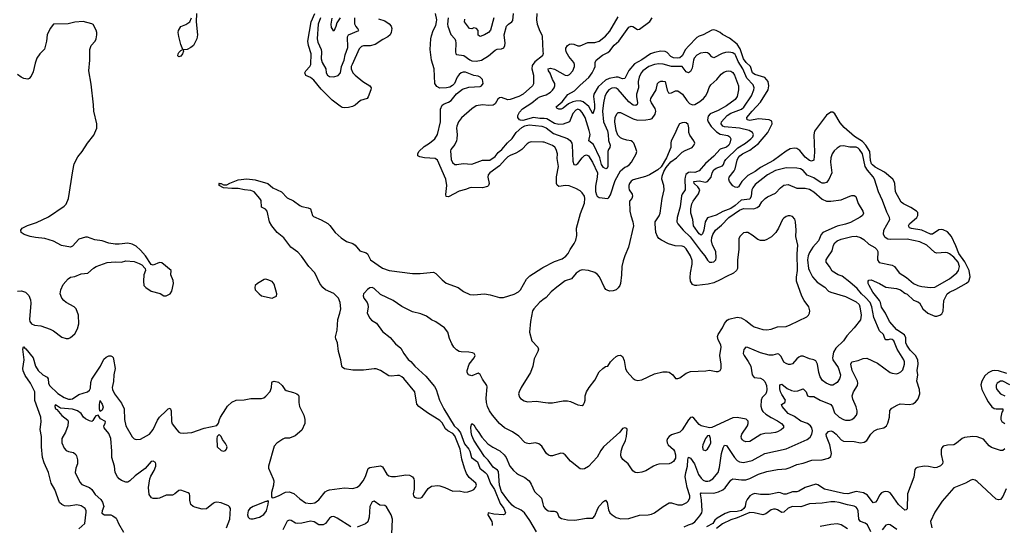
# Model space of a CAD drawing. Header units: inches. Extents: x 1694797 to 1849917, y 907313 to 1017959.
# Tile 166 of 256: x 1785072 to 1794345, y 922673 to 927432. Entities that reach past the tile are written whole.
import ezdxf

# ---------------------------------------------------------------- set-up
doc = ezdxf.new("R2010")
doc.units = ezdxf.units.IN
doc.header["$MEASUREMENT"] = 0
doc.layers.add('B7982', color=7, linetype='Continuous')
doc.layers.add('B7992', color=7, linetype='Continuous')

msp = doc.modelspace()

# ---------------------------------------------------------------- linework, layer by layer
at = {"layer": 'B7982', "color": 5}
for points, elevation in [([(1786738, 927490), (1786735.3, 927410), (1786747.3, 927290), (1786740.5, 927250), (1786707.3, 927190), (1786682.8, 927170), (1786650, 927152.3), (1786611.6, 927148.4), (1786615.3, 927135.3), (1786603.8, 927110), (1786590, 927089.7), (1786570, 927080.9), (1786562, 927090), (1786563.5, 927110), (1786570, 927124), (1786590, 927142.8), (1786608, 927150), (1786590, 927198), (1786570, 927274), (1786565.3, 927310), (1786567.7, 927330), (1786590, 927367.3), (1786635.1, 927384.9), (1786675.3, 927410), (1786689.2, 927450)], 780), ([(1788450, 927440.4), (1788510, 927421.6), (1788552.8, 927392.8), (1788570.4, 927370), (1788576.4, 927350), (1788570.5, 927310), (1788561.6, 927290), (1788540.5, 927270), (1788493.4, 927246.6), (1788420.9, 927199.1), (1788373.5, 927186.5), (1788310, 927185.3), (1788290, 927178.4), (1788270, 927157.7), (1788202, 927010), (1788194, 926990), (1788192.6, 926970), (1788210, 926931.4), (1788230, 926908.3), (1788304.6, 926850), (1788368.8, 926810), (1788381.7, 926790), (1788379.6, 926770), (1788354.5, 926705.5), (1788343.1, 926690), (1788282.4, 926670), (1788232.5, 926627.5), (1788205.3, 926614.7), (1788170, 926603.7), (1788130, 926601.6), (1788110, 926606.4), (1788090, 926618), (1788015.2, 926675.2), (1787910, 926777.1), (1787842.7, 926862.7), (1787810, 926886.9), (1787767.5, 926907.5), (1787757.3, 926930), (1787766.2, 926950), (1787804.9, 926990), (1787813.9, 927010), (1787816.3, 927110), (1787792, 927190), (1787785.7, 927230), (1787818, 927410), (1787853, 927490)], 780), ([(1790000, 926279.1), (1789890, 926283), (1789870, 926276.9), (1789850, 926262), (1789800.3, 926210), (1789773.4, 926190), (1789745.8, 926174.2), (1789690, 926153.6), (1789670, 926139.6), (1789643.5, 926116.5), (1789590, 926054.8), (1789500.3, 925990), (1789484.6, 925970), (1789482.3, 925950), (1789492.8, 925890), (1789486.7, 925870), (1789477.7, 925862.3), (1789431.7, 925848.3), (1789330, 925852.4), (1789311.8, 925848.2), (1789270, 925832), (1789210, 925818.4), (1789110, 925763), (1789090, 925767), (1789084.9, 925784.9), (1789093.8, 925870), (1789084.9, 925930), (1789008.1, 926108.1), (1788984.6, 926124.6), (1788885.2, 926130), (1788840.7, 926140.7), (1788822.4, 926150), (1788820.4, 926170), (1788832.6, 926190), (1788881.4, 926238.6), (1788931.1, 926270), (1788982, 926310), (1789006.6, 926350), (1789035.5, 926470), (1789035.8, 926590), (1789051.7, 926628.3), (1789070, 926640.9), (1789110, 926654.6), (1789135.1, 926670), (1789184.7, 926735.3), (1789242.4, 926777.6), (1789302.7, 926797.3), (1789410, 926804.4), (1789421.2, 926810), (1789436.2, 926830), (1789429.2, 926870), (1789410, 926892.3), (1789390, 926900.7), (1789350, 926907.6), (1789270, 926936.9), (1789250, 926938.9), (1789230, 926933), (1789210, 926917), (1789193, 926890), (1789168.5, 926831.5), (1789148.7, 926811.3), (1789122, 926798), (1789090.3, 926789.7), (1789030, 926788.2), (1789001.6, 926801.6), (1788981, 926830), (1788976.4, 926970), (1788951.1, 927050), (1788938.9, 927150), (1788944.2, 927250), (1788950, 927281), (1788966.8, 927330), (1788990, 927376.3), (1788998.5, 927410), (1789000.7, 927430), (1788988.9, 927490)], 780), ([(1789108.8, 927450), (1789102, 927390), (1789103.8, 927370), (1789132.3, 927292.3), (1789170, 927251.1), (1789176.2, 927236.2), (1789180.2, 927210), (1789176, 927130), (1789179.6, 927110), (1789184.7, 927104.7), (1789254.1, 927094.1), (1789310, 927054.5), (1789330, 927045.3), (1789370, 927040.7), (1789420.5, 927050), (1789486.3, 927090), (1789550, 927143.9), (1789570, 927153.3), (1789610, 927158), (1789632.9, 927167.1), (1789642, 927190), (1789643.5, 927210), (1789635.4, 927290), (1789657.7, 927370), (1789674.4, 927390), (1789708, 927412), (1789715.6, 927424.4), (1789721.2, 927490)], 760), ([(1789943.4, 927490), (1789940.7, 927430), (1789945.8, 927390), (1789970, 927322.7), (1789989.6, 927290), (1789992.6, 927272.6), (1790000, 927134.8)], 760), ([(1785050, 924876.5), (1785090, 924880.3), (1785127.2, 924867.2), (1785156.3, 924836.3), (1785174, 924794), (1785176.7, 924763.3), (1785162.6, 924610), (1785166.3, 924590), (1785181.6, 924570), (1785210, 924555.8), (1785270.3, 924550.3), (1785358.3, 924518.3), (1785390, 924503), (1785470, 924444.4), (1785510, 924430.4), (1785530, 924430.5), (1785550, 924439.1), (1785590, 924474), (1785617, 924523), (1785628.4, 924570), (1785624.4, 924650), (1785602.9, 924710), (1785586, 924730), (1785510, 924769.6), (1785487.4, 924787.4), (1785469.6, 924810), (1785453.6, 924850), (1785458.4, 924890), (1785482, 924938), (1785527.2, 924992.8), (1785550, 925008.2), (1785590, 925013.1), (1785650, 925041.2), (1785712.9, 925047.1), (1785766.3, 925093.7), (1785791.3, 925108.7), (1785894.8, 925145.2), (1785970, 925153.4), (1786030, 925150.7), (1786070, 925160.7), (1786150, 925154.8), (1786198, 925138), (1786223.5, 925123.5), (1786254, 925090), (1786258, 925070), (1786240.7, 925030), (1786236.3, 924970), (1786242, 924930), (1786258.8, 924910), (1786310, 924878), (1786393.7, 924853.7), (1786430, 924832), (1786450, 924832), (1786490, 924852), (1786504.7, 924875.3), (1786519.3, 924950), (1786517.2, 924977.2), (1786494, 925030), (1786498, 925070), (1786410, 925142.7), (1786390, 925146), (1786330, 925122), (1786310, 925128), (1786257.2, 925210), (1786210, 925264), (1786170, 925299), (1786130, 925319.3), (1786090, 925329.2), (1786010, 925319.5), (1785970, 925319.6), (1785910, 925327.3), (1785848.7, 925350), (1785780.8, 925360.8), (1785710, 925385.1), (1785690, 925385.1), (1785630, 925364.5), (1785570, 925299.5), (1785550, 925289.5), (1785465.6, 925305.6), (1785390, 925347), (1785310, 925372.8), (1785221.4, 925381.4), (1785171.2, 925391.2), (1785115.3, 925410), (1785084, 925430), (1785081.2, 925450), (1785095.3, 925470), (1785144.9, 925495.1), (1785230, 925524.4), (1785344.2, 925575.8), (1785490, 925677.1), (1785510, 925695.5), (1785531.8, 925750), (1785571.6, 926010), (1785586.3, 926073.7), (1785618.9, 926141.1), (1785661.2, 926190), (1785709, 926270), (1785770, 926344.7), (1785797.2, 926410), (1785799.3, 926450), (1785769.7, 926569.7), (1785767.1, 926630), (1785745.4, 926825.4), (1785721.6, 926950), (1785731.6, 927050), (1785731.5, 927150), (1785745.1, 927190), (1785781.2, 927230), (1785792.7, 927250), (1785799.3, 927290), (1785797.2, 927310), (1785792.5, 927332.5), (1785765.2, 927385.2), (1785752.5, 927392.5), (1785670, 927415.1), (1785590.5, 927409.5), (1785527.1, 927392.9), (1785390, 927389.2), (1785359.3, 927350), (1785330.4, 927290), (1785324.4, 927230), (1785304.4, 927155.6), (1785262, 927110), (1785233.4, 927070), (1785217.3, 927022.7), (1785199.2, 926940.8), (1785179.9, 926900.1), (1785160.9, 926879.1), (1785147.9, 926872.1), (1785110, 926877), (1785084, 926890), (1785050, 926917.2)], 820), ([(1787905.6, 927450), (1787882.5, 927390), (1787873.9, 927250), (1787879.6, 927219.6), (1787912, 927150), (1787915.4, 927130), (1787910, 927064.5), (1787921.9, 927030), (1787955.5, 926970), (1787959.2, 926930), (1787972.2, 926910), (1787990, 926898.2), (1788030, 926893.1), (1788072.4, 926907.6), (1788092.3, 926930), (1788103.1, 926990), (1788127.1, 927050), (1788138, 927102), (1788162.5, 927170), (1788159.8, 927270), (1788167.3, 927290), (1788266, 927330), (1788255.8, 927350), (1788236.8, 927370), (1788228.8, 927388.8), (1788229.5, 927450)], 760), ([(1788091.6, 927450), (1788059.2, 927400.8), (1788050, 927367), (1788030, 927325.1), (1788010, 927358), (1788006.1, 927390), (1788015.3, 927444.7)], 740), ([(1789538.3, 927450), (1789506.6, 927333.4), (1789488.7, 927311.3), (1789450, 927289.2), (1789410, 927274), (1789390, 927287), (1789388.4, 927330), (1789375.6, 927350), (1789350, 927353.7), (1789330, 927346.4), (1789308, 927348), (1789261.2, 927410), (1789263.2, 927436.8)], 740), ([(1790000, 927105.7), (1789995.1, 927090), (1789923.8, 927036.2), (1789899.9, 927000.1), (1789896.4, 926970), (1789909.8, 926910), (1789911.5, 926828.5), (1789900.4, 926810), (1789813.5, 926730), (1789774.3, 926710), (1789690, 926679.3), (1789670, 926678.2), (1789610, 926700.2), (1789590, 926696.9), (1789576.6, 926683.4), (1789550, 926639.5), (1789530, 926626.9), (1789490, 926624.1), (1789430, 926630.2), (1789370, 926620.2), (1789330, 926594), (1789232.2, 926507.8), (1789204.2, 926470), (1789188, 926430), (1789185.1, 926410), (1789191.1, 926350), (1789189.7, 926310), (1789184.4, 926290), (1789170, 926255.5), (1789133, 926210), (1789130, 926198), (1789136.3, 926116.3), (1789147.6, 926087.6), (1789169.8, 926069.8), (1789187.4, 926067.4), (1789250, 926078.8), (1789330, 926071.9), (1789430, 926109.2), (1789499.1, 926110), (1789550, 926144.5), (1789579.2, 926180.8), (1789614, 926210), (1789667.1, 926272.9), (1789710, 926313), (1789749.1, 926370.9), (1789801.8, 926418.2), (1789830, 926432.6), (1789870, 926440.8), (1789990, 926429.9), (1790000, 926425.5)], 760), ([(1790000, 926501.4), (1789970, 926500.9), (1789910, 926509.9), (1789810, 926483.9), (1789790, 926484.8), (1789779.9, 926490), (1789763.9, 926510), (1789763.7, 926530), (1789779.4, 926560.6), (1789807.2, 926592.8), (1789896.8, 926650), (1789950, 926692.6), (1789970, 926704.1), (1790000, 926714.7)], 740), ([(1785630, 922641), (1785685.2, 922690), (1785697, 922797), (1785696.8, 922810), (1785688, 922830), (1785650, 922855.3), (1785610, 922865.1), (1785530, 922853.7), (1785495.1, 922855.1), (1785467.6, 922867.6), (1785447.6, 922887.6), (1785403.1, 923010), (1785368.7, 923070), (1785342.5, 923170), (1785301.2, 923261.2), (1785287.4, 923310), (1785275.9, 923410), (1785276.3, 923510), (1785265.6, 923574.4), (1785273.6, 923646.4), (1785271.1, 923690), (1785213.8, 923846.2), (1785213.2, 923930), (1785172.8, 924010), (1785123.4, 924083.4), (1785105.8, 924125.8), (1785102, 924150), (1785114, 924230), (1785099.8, 924330), (1785106.6, 924353.4), (1785110, 924353.4), (1785119, 924339), (1785130, 924333.5), (1785197.3, 924250), (1785220.3, 924170), (1785245.5, 924130), (1785288.9, 924090), (1785330, 924068.1), (1785338.8, 924050), (1785341.7, 924010), (1785352.2, 923990), (1785430, 923914.1), (1785490, 923875.3), (1785530, 923860.3), (1785550, 923859.1), (1785570, 923864.1), (1785630, 923905.4), (1785710, 923930.1), (1785730, 923943.5), (1785737.3, 923962.7), (1785742.2, 924017.8), (1785750.2, 924049.8), (1785832.9, 924170), (1785864.9, 924235.1), (1785884.6, 924255.4), (1785910, 924267.5), (1785930, 924268), (1785941.9, 924261.9), (1785951.8, 924251.8), (1785956.6, 924236.6), (1785970.1, 924150), (1785957.9, 924090), (1785954.8, 924025.2), (1785943.5, 923970), (1785946, 923950), (1785965.3, 923910), (1786030, 923821.6), (1786055.6, 923770), (1786058, 923670), (1786071.8, 923610), (1786130, 923505.5), (1786150, 923486.4), (1786170, 923480.4), (1786210, 923483.1), (1786293.7, 923530), (1786330, 923573.1), (1786370, 923661.1), (1786390, 923689.1), (1786450, 923751.7), (1786470, 923768.2), (1786490, 923774.8), (1786499.5, 923750), (1786502.4, 923650), (1786508.2, 923628.2), (1786550.4, 923570), (1786570, 923550.4), (1786584.5, 923544.5), (1786610, 923538.7), (1786694.3, 923545.7), (1786810, 923586), (1786929, 923611), (1786945.6, 923634.4), (1786954, 923670), (1786964.2, 923690), (1787013.6, 923770), (1787030, 923793), (1787070, 923833), (1787110, 923850.4), (1787185.8, 923854.2), (1787250, 923867.3), (1787350, 923866), (1787370, 923873), (1787390, 923888.2), (1787430, 923933.4), (1787444, 923970), (1787445.4, 924014.6), (1787450, 924024.7), (1787470, 924030.4), (1787510, 924019.3), (1787544.9, 923990), (1787570, 923951.3), (1787581.4, 923941.4), (1787650, 923922.8), (1787682, 923910), (1787696.8, 923896.8), (1787702, 923882), (1787699.3, 923830), (1787706, 923790), (1787748.2, 923710), (1787755.8, 923670), (1787756.4, 923630), (1787730.3, 923569.7), (1787666, 923514), (1787612.1, 923492.1), (1787570, 923492), (1787550, 923485.1), (1787492.8, 923447.2), (1787470, 923417.2), (1787415.5, 923230), (1787415.5, 923210), (1787459.3, 923110), (1787463.8, 923090), (1787461.6, 923050), (1787443, 922983), (1787442, 922942), (1787450, 922932), (1787470, 922934.8), (1787510, 922950.5), (1787574.9, 922985.1), (1787610, 922989.2), (1787652.9, 922972.9), (1787710, 922920.9), (1787764, 922884), (1787810, 922878.9), (1787850, 922885.8), (1787888.2, 922911.8), (1787950, 922987.4), (1787970, 922999.6), (1787990, 923006), (1788130, 923025.7), (1788210, 923020.3), (1788250, 923032), (1788275.1, 923050), (1788307.1, 923092.9), (1788328.2, 923131.8), (1788352.5, 923207.5), (1788370, 923216.9), (1788470, 923232.6), (1788490, 923222), (1788530, 923154.4), (1788550, 923138.7), (1788572.8, 923132.8), (1788610, 923132.8), (1788710, 923149.1), (1788744.5, 923144.5), (1788770.2, 923130.2), (1788783.8, 923110), (1788788.4, 923090), (1788787.9, 923012.1), (1788778.8, 922970), (1788781, 922950), (1788790, 922938), (1788810, 922931), (1788830, 922927.3), (1788850, 922930.8), (1788861.5, 922938.5), (1788920.1, 923019.9), (1788950, 923042), (1789010, 923047.3), (1789030, 923044.9), (1789076, 923030), (1789150, 922995.3), (1789210, 922996.4), (1789265.5, 922985.5), (1789292.8, 922987.2), (1789330, 922999.1), (1789350, 923010.8), (1789366, 923030), (1789375.1, 923050), (1789369.3, 923070), (1789303.8, 923123.8), (1789280.5, 923160.5), (1789260.4, 923210), (1789234.8, 923294.8), (1789221.2, 923390), (1789170, 923513.6), (1789150, 923536.3), (1789103.4, 923563.4), (1789082, 923582), (1789050, 923638.5), (1789030, 923660.6), (1788911.7, 923731.7), (1788829.6, 923790), (1788813.4, 923813.4), (1788794.7, 923930), (1788690, 924053.6), (1788670, 924071.5), (1788650, 924081.6), (1788630, 924084.2), (1788570, 924075.1), (1788550, 924078.4), (1788470, 924129.4), (1788430, 924144.5), (1788410, 924147), (1788310, 924132), (1788210, 924131.8), (1788130, 924144.5), (1788110, 924161.2), (1788104.5, 924170), (1788096.2, 924230), (1788074, 924310), (1788065.2, 924390), (1788050, 924428), (1788047.6, 924447.6), (1788062, 924510), (1788068.2, 924610), (1788088.2, 924670), (1788095.1, 924710), (1788090.8, 924770), (1788073.5, 924810), (1788030, 924853.1), (1787951.6, 924890), (1787927.6, 924910), (1787897.8, 924950), (1787850.7, 925050), (1787794.6, 925110), (1787727.3, 925207.3), (1787690, 925243.1), (1787625.1, 925290), (1787558.9, 925378.9), (1787497.6, 925430), (1787445.4, 925490), (1787423.1, 925530), (1787401.6, 925630), (1787387, 925647), (1787348.3, 925668.3), (1787345.6, 925730), (1787333.6, 925750), (1787278.9, 925810), (1787250, 925825.3), (1787190, 925829.8), (1787130, 925842.2), (1787070, 925841.4), (1786990, 925847.9), (1786949.6, 925870), (1786949.3, 925889.3), (1786946, 925890), (1786970, 925890.2), (1786990, 925876.5), (1787023.8, 925876.2), (1787050, 925892.9), (1787130, 925924.9), (1787210, 925932.3), (1787290, 925924.3), (1787409.3, 925889.3), (1787456.5, 925850), (1787536.5, 925810), (1787590, 925756.4), (1787650, 925725.3), (1787710, 925683.6), (1787730, 925672.6), (1787790, 925659.6), (1787810.2, 925650.2), (1787828.9, 925590), (1787839.9, 925579.9), (1787910, 925549), (1787973.6, 925513.6), (1787994.3, 925494.3), (1788044.4, 925430), (1788098.2, 925378.2), (1788150, 925345.4), (1788210, 925326.5), (1788230.2, 925310.2), (1788275.9, 925255.9), (1788336.5, 925236.5), (1788346.8, 925226.8), (1788375.5, 925170), (1788490, 925093.4), (1788552, 925070), (1788770, 925044), (1788842.5, 925042.5), (1788970, 925055.5), (1788990, 925043.8), (1789050, 924983.8), (1789090, 924953), (1789201, 924910), (1789252, 924872), (1789310, 924843.8), (1789350, 924840.5), (1789450.4, 924850.4), (1789501.6, 924841.6), (1789590, 924817.3), (1789630, 924815.5), (1789730, 924848.5), (1789769.7, 924870.3), (1789789.6, 924890), (1789846, 924990), (1789877.6, 925022.4), (1789990, 925093), (1790000, 925098.2)], 780), ([(1790000, 923403), (1789990, 923418.8), (1789960.4, 923440.4), (1789930, 923448.2), (1789870, 923440.3), (1789844.8, 923444.8), (1789830, 923453.4), (1789771.9, 923511.9), (1789711.9, 923551.9), (1789637.6, 923590), (1789590, 923630.4), (1789524.9, 923710), (1789497.4, 923750), (1789477.4, 923790), (1789467.9, 923830), (1789466, 923870), (1789475.1, 923975.1), (1789470.4, 923990), (1789430, 924048.2), (1789410, 924093.4), (1789390, 924104.9), (1789330, 924078.7), (1789297.3, 924090), (1789286, 924110), (1789286.7, 924130), (1789306, 924190), (1789352, 924250), (1789360.4, 924270), (1789358, 924278), (1789350.7, 924290), (1789335.5, 924295.5), (1789301.6, 924301.6), (1789230, 924304.7), (1789209.4, 924309.4), (1789185.1, 924325.1), (1789161.5, 924350), (1789141.4, 924381.4), (1789120.3, 924430), (1789103.8, 924490), (1789072.7, 924532.7), (1788990, 924588.5), (1788950, 924607.7), (1788902.3, 924642.3), (1788850, 924664.4), (1788770, 924682.6), (1788671.5, 924731.5), (1788590, 924788.5), (1788470, 924846.4), (1788410, 924902.3), (1788390, 924910.3), (1788370, 924906.4), (1788347.7, 924892.3), (1788318, 924862), (1788309, 924850), (1788306, 924834), (1788314.5, 924810), (1788343.5, 924770), (1788351.2, 924750), (1788352.6, 924730), (1788344.2, 924670), (1788370, 924623.7), (1788384.8, 924604.8), (1788433.8, 924573.8), (1788490, 924496.9), (1788560.4, 924440.4), (1788610, 924379.6), (1788660.5, 924340.5), (1788689.8, 924290), (1788730, 924234), (1788754.8, 924214.8), (1788792.2, 924170), (1788895.9, 924075.9), (1788979.2, 923979.2), (1788994, 923950), (1789025.4, 923850), (1789067.1, 923770), (1789164.1, 923610), (1789197.1, 923577.1), (1789222.8, 923542.8), (1789260.6, 923440.6), (1789301.5, 923390), (1789311.9, 923370), (1789328.2, 923310), (1789382.9, 923270), (1789406.3, 923210), (1789456.6, 923170), (1789474.2, 923150), (1789507.6, 923067.6), (1789543.3, 923010), (1789597.7, 922877.7), (1789631.7, 922830), (1789647.6, 922790), (1789641.2, 922778.8), (1789628.2, 922771.8), (1789537.7, 922777.7), (1789484, 922790), (1789480.4, 922770), (1789518.5, 922710), (1789523.1, 922690), (1789520.4, 922670)], 760), ([(1790000, 924794.3), (1789967, 924770), (1789914, 924710), (1789902.6, 924690), (1789883.7, 924590), (1789873, 924490), (1789896.3, 924410), (1789950.8, 924350), (1789958.8, 924330), (1789953.4, 924310), (1789918.8, 924241.2), (1789904.4, 924170), (1789881.3, 924110), (1789794.6, 923970), (1789774.9, 923930), (1789770.4, 923910), (1789778, 923878), (1789790, 923864.9), (1789824, 923844), (1789854.6, 923834.6), (1789940.6, 923840.6), (1790000, 923832.9)], 780), ([(1787019.8, 922650), (1787051.8, 922730), (1787056.2, 922830), (1787048.2, 922848.2), (1787037, 922857), (1786970, 922883.5), (1786930, 922889.2), (1786910, 922887.9), (1786898.3, 922881.7), (1786830, 922827), (1786790, 922825.7), (1786722.5, 922842.5), (1786704, 922850), (1786683.8, 922870), (1786674.4, 922910), (1786675.5, 922950), (1786670.4, 922970.4), (1786658.7, 922978.7), (1786590, 923002.4), (1786570, 923001.2), (1786532.4, 922967.6), (1786510, 922957), (1786450, 922955.8), (1786390, 922929.1), (1786370, 922924.7), (1786330, 922925.5), (1786312.4, 922932.4), (1786290, 922964), (1786283.7, 923030), (1786297, 923110), (1786305.9, 923134.1), (1786338.9, 923190), (1786354.4, 923230), (1786355, 923250), (1786350, 923264.9), (1786330, 923278), (1786310, 923271.8), (1786252.7, 923207.3), (1786160.5, 923139.5), (1786110, 923090.3), (1786090, 923080.3), (1786070, 923080.3), (1786030, 923096), (1786010, 923110.3), (1785993.1, 923130), (1785971.6, 923170), (1785963.2, 923230), (1785938.7, 923310), (1785939.5, 923370), (1785931.5, 923490), (1785910, 923535.5), (1785866, 923590), (1785864.7, 923610), (1785877.1, 923630), (1785879.1, 923650), (1785834.2, 923674.2), (1785810, 923710.8), (1785790, 923702), (1785778, 923690), (1785760.9, 923659.1), (1785750, 923650.7), (1785730, 923655.5), (1785690, 923673.4), (1785671.7, 923691.7), (1785650, 923724), (1785617.3, 923750), (1785570, 923765.3), (1785456.1, 923776.1), (1785410, 923806), (1785402.4, 923797.6), (1785402, 923790), (1785410, 923769.8), (1785422.2, 923762.2), (1785470, 923705.1), (1785523.6, 923663.6), (1785529.6, 923650), (1785524.2, 923610), (1785502.4, 923550), (1785467.6, 923490), (1785467.6, 923450), (1785490, 923399), (1785510, 923376), (1785530, 923367.3), (1785577.7, 923357.7), (1785599.7, 923339.7), (1785606.7, 923326.7), (1785616.2, 923290), (1785615.1, 923250), (1785598.9, 923210), (1785593.3, 923170), (1785637.7, 923077.7), (1785658, 923058), (1785730, 923028.5), (1785750.3, 923010.3), (1785783.5, 922963.5), (1785835.9, 922915.9), (1785852.8, 922890), (1785864.3, 922850), (1785849.9, 922810), (1785846.7, 922786.7), (1785871.4, 922771.4), (1785931.5, 922771.5), (1785950, 922763.4), (1785978.9, 922738.9), (1785987.9, 922727.9), (1786001.1, 922690), (1786049.6, 922609.6)], 760), ([(1789939.3, 922610), (1789876.9, 922716.9), (1789826.6, 922790), (1789795.4, 922815.4), (1789730, 922845.2), (1789710, 922861.1), (1789667.8, 922910), (1789610, 922992.2), (1789591.3, 923050), (1789580.7, 923180.7), (1789572.9, 923192.9), (1789530, 923221.3), (1789484.9, 923284.9), (1789450, 923321.6), (1789350, 923472.7), (1789330, 923517.2), (1789323, 923550), (1789320.2, 923599.8), (1789330, 923631.3), (1789350, 923618), (1789373.4, 923573.4), (1789390, 923556), (1789423.1, 923503.1), (1789480.9, 923440.9), (1789527.1, 923407.1), (1789593.7, 923373.7), (1789635.1, 923335.1), (1789653, 923310), (1789688, 923230), (1789721.6, 923190), (1789750, 923163.8), (1789770.3, 923150.3), (1789830, 923123.8), (1789870.2, 923090.2), (1789890, 923060.7), (1789921.1, 922990), (1789987.3, 922927.3), (1790000, 922876.3)], 740), ([(1788577.6, 922590), (1788582.1, 922730), (1788571.3, 922770), (1788527.4, 922847.4), (1788510, 922858), (1788463.7, 922863.7), (1788410, 922900.4), (1788390, 922894.9), (1788370.9, 922850), (1788362.3, 922750), (1788350, 922706.5), (1788330, 922686.4), (1788250, 922655.5)], 760), ([(1788190, 922659), (1788061.5, 922741.5), (1788030, 922754.3), (1788010, 922754), (1787990, 922740.3), (1787950.5, 922689.5), (1787930, 922677.3), (1787890, 922678.3), (1787844, 922704), (1787810, 922711), (1787730, 922692.2), (1787690, 922689.2), (1787670, 922694.4), (1787630, 922716.9), (1787610, 922721.5), (1787590, 922711.8), (1787550, 922630.6)], 760)]:
    msp.add_lwpolyline(points, dxfattribs=dict(at, elevation=elevation))
for points, elevation in [([(1787390, 924989.4), (1787373.2, 924986.8), (1787311, 924950), (1787291, 924930), (1787286, 924910), (1787291, 924890), (1787326.8, 924850), (1787350, 924834), (1787449.1, 924810.9), (1787470, 924818.8), (1787489.3, 924830.7), (1787495.1, 924850), (1787470, 924942), (1787450, 924966.6), (1787410, 924984.5)], 820), ([(1785830, 923745.2), (1785824.5, 923764.5), (1785822.8, 923810), (1785830, 923847.3), (1785841.2, 923821.2), (1785850, 923812.4), (1785856.4, 923783.6), (1785850, 923756.2)], 760), ([(1786950, 923528), (1786932, 923510), (1786927.3, 923490), (1786930.9, 923410.9), (1786970, 923377.3), (1786990, 923370.7), (1787010, 923376.3), (1787020.7, 923390), (1787026.6, 923410), (1787010, 923441.2), (1786980.7, 923480.7), (1786970, 923508)], 780), ([(1787410, 922906), (1787402, 922898), (1787390, 922897.2), (1787270, 922848.3), (1787239.5, 922830), (1787224.6, 922810), (1787217.6, 922770), (1787223.8, 922750), (1787237.3, 922737.3), (1787250, 922732.4), (1787270, 922733.4), (1787330, 922748), (1787370, 922775.3), (1787397.4, 922810), (1787413.2, 922873.2), (1787415.3, 922895.3)], 780)]:
    msp.add_lwpolyline(points, close=True, dxfattribs=dict(at, elevation=elevation))
at = {"layer": 'B7992', "color": 5}
for points, elevation in [([(1790000, 926714.7), (1790030, 926725.3), (1790070, 926748.7), (1790090, 926767.5), (1790105, 926790), (1790111.6, 926810), (1790111.6, 926830), (1790089.6, 926869.6), (1790068, 926928), (1790053.3, 926950), (1790049.7, 926970), (1790070, 926975.3), (1790110, 926965.7), (1790210, 926909.3), (1790230, 926907.1), (1790250, 926915.6), (1790281.5, 926950), (1790298.4, 926990), (1790298, 927010), (1790289.8, 927030), (1790244.3, 927084.3), (1790218.4, 927130), (1790214.5, 927150), (1790217.1, 927162.9), (1790231.9, 927188.1), (1790250, 927201.8), (1790270, 927205.6), (1790290, 927202.6), (1790330, 927186.5), (1790350, 927184.4), (1790423.5, 927216.5), (1790490, 927215.5), (1790528, 927230), (1790590, 927277.3), (1790630, 927322.8), (1790710, 927459.5)], 740), ([(1791330, 922656.9), (1791370, 922678), (1791409.9, 922690.1), (1791430, 922705.3), (1791477.7, 922762.3), (1791495.6, 922790), (1791501.1, 922810), (1791492.9, 922912.9), (1791482.8, 922970), (1791490, 922978.5), (1791610, 922976.3), (1791652.4, 922987.6), (1791692.8, 923007.2), (1791715.7, 923024.3), (1791770, 923098.7), (1791789.8, 923110.2), (1791870, 923100.1), (1791910, 923101.5), (1791950, 923114.8), (1792030, 923152.6), (1792110, 923180.4), (1792210, 923197.8), (1792290, 923203.9), (1792330, 923216.9), (1792390, 923246), (1792450, 923256.8), (1792532.6, 923287.4), (1792630, 923288.3), (1792690, 923304.5), (1792710, 923319.5), (1792717.9, 923350), (1792703.6, 923430), (1792670.6, 923510), (1792668.7, 923530), (1792690, 923554.6), (1792710, 923561.2), (1792730, 923556.8), (1792762.2, 923530), (1792810, 923478.7), (1792830, 923464.9), (1792930, 923460.3), (1792990, 923448.9), (1793026.1, 923453.9), (1793050, 923472.4), (1793088.7, 923531.3), (1793118.1, 923561.9), (1793150, 923576.9), (1793210, 923589.2), (1793235.8, 923610), (1793247.3, 923632.7), (1793263.4, 923690), (1793268.1, 923751.9), (1793285.3, 923774.7), (1793335.1, 923804.9), (1793365.2, 923814.8), (1793450.4, 923809.6), (1793483.5, 923816.5), (1793510, 923831.1), (1793535.5, 923864.5), (1793550.5, 923910), (1793546.1, 923950), (1793522.8, 924030), (1793531.1, 924090), (1793525.7, 924130), (1793535.4, 924190), (1793532.5, 924230), (1793509.9, 924269.9), (1793460, 924320), (1793427.1, 924367.1), (1793418.8, 924390), (1793417.6, 924437.6), (1793406.1, 924466.1), (1793333.7, 924513.7), (1793265, 924590), (1793226.2, 924670), (1793190, 924727.1), (1793178.8, 924770), (1793168.5, 924790), (1793108.3, 924868.3), (1793072.2, 924930), (1793062.8, 924950), (1793062, 924970), (1793070, 924980.4), (1793090, 924982.2), (1793170.1, 924950.1), (1793230, 924914.5), (1793330, 924902.1), (1793367.6, 924890), (1793410, 924857), (1793430, 924847.7), (1793490, 924790.9), (1793530, 924776), (1793545.3, 924765.3), (1793578.5, 924710), (1793624.2, 924670), (1793690, 924642.5), (1793710, 924639.7), (1793739.6, 924650), (1793756.5, 924663.5), (1793770, 924688.2), (1793777, 924790), (1793808, 924852), (1793830, 924867.9), (1793890, 924894.6), (1793987.9, 924952.1), (1794010, 924971.7), (1794023.2, 925010), (1794013.9, 925070), (1793973.3, 925153.3), (1793916.5, 925230), (1793890, 925303.9), (1793847.2, 925390), (1793810, 925434.5), (1793770, 925453.9), (1793750, 925457.5), (1793730, 925454.9), (1793670, 925413.5), (1793650, 925412.7), (1793570, 925452.1), (1793470, 925465.3), (1793451.6, 925471.6), (1793442.8, 925490), (1793452.4, 925510), (1793520.2, 925570), (1793532, 925590), (1793530, 925615.8), (1793516.9, 925630), (1793465.5, 925665.5), (1793397.1, 925697.1), (1793375.3, 925715.3), (1793321.1, 925810), (1793313.3, 925890), (1793307.7, 925910), (1793294.5, 925930), (1793216.5, 925996.5), (1793130, 926044.8), (1793104.2, 926064.2), (1793095.8, 926075.8), (1793086, 926106), (1793079.1, 926190), (1793041.1, 926250), (1793010, 926284.8), (1792933.1, 926333.1), (1792838.3, 926418.3), (1792799.9, 926459.9), (1792750, 926544.2), (1792730, 926561.3), (1792710, 926560.4), (1792670, 926533.7), (1792558.2, 926381.8), (1792551.6, 926348.4), (1792556.6, 926183.4), (1792550, 926109.6), (1792530, 926101.4), (1792510, 926107.2), (1792470, 926137.3), (1792419.8, 926199.8), (1792390, 926219.3), (1792370, 926222.8), (1792330, 926217.2), (1792290, 926195.5), (1792170, 926105.8), (1792050, 926039.4), (1791997.4, 926002.6), (1791930, 925963.8), (1791874.1, 925910), (1791841.2, 925858.8), (1791830, 925851.2), (1791810, 925853.9), (1791787.9, 925867.9), (1791756.7, 925910), (1791751.7, 925930), (1791753.1, 925950), (1791799.9, 926010), (1791810, 926029.2), (1791828.2, 926110), (1791838.2, 926130), (1791853.5, 926150), (1791878, 926170), (1791950, 926205), (1792030, 926265.8), (1792118.6, 926370), (1792158.7, 926450), (1792156.2, 926476.2), (1792130, 926489.8), (1792030, 926497.1), (1791950, 926484), (1791924.2, 926490), (1791919.8, 926510), (1791970, 926572.1), (1792050, 926655.9), (1792122.6, 926770), (1792128.9, 926810), (1792120.4, 926850), (1792090, 926887.7), (1791994.9, 926914.9), (1791972.2, 926930), (1791955.7, 926990), (1791913.5, 927030), (1791890, 927063.8), (1791857.7, 927157.7), (1791830, 927202), (1791756.8, 927256.8), (1791691.1, 927291.1), (1791669.2, 927310), (1791630, 927331.5), (1791610, 927335.6), (1791590, 927333.3), (1791510, 927288.6), (1791470, 927276.2), (1791450, 927263.7), (1791370, 927183.2), (1791343.7, 927150), (1791310.1, 927090), (1791290, 927073.4), (1791270, 927068.2), (1791230, 927072.4), (1791205.9, 927085.9), (1791170, 927123), (1791150, 927133.5), (1791110, 927134), (1791050, 927123.9), (1791011.5, 927110), (1790930, 927053.7), (1790862.6, 927017.4), (1790807.7, 926952.3), (1790770, 926877.7), (1790750, 926873.6), (1790710, 926889.4), (1790690, 926890.7), (1790622.9, 926877.1), (1790590, 926863.5), (1790520.8, 926799.2), (1790478.1, 926730), (1790475.1, 926710), (1790485.9, 926634.1), (1790486.9, 926593.1), (1790470, 926544.5), (1790433.6, 926613.6), (1790377.8, 926657.8), (1790350, 926667.5), (1790310, 926665.5), (1790282.8, 926657.2), (1790241.8, 926638.2), (1790190, 926598.8), (1790170.4, 926590), (1790148.7, 926590), (1790130, 926599.3), (1790124.7, 926610), (1790181.4, 926658.6), (1790233.6, 926726.4), (1790298.5, 926761.5), (1790350, 926816), (1790432.7, 926887.3), (1790463.8, 926930), (1790483.2, 926970), (1790491.6, 926991.6), (1790492.6, 927030), (1790501.3, 927050), (1790561.6, 927098.4), (1790610, 927122.7), (1790630, 927138.8), (1790669.3, 927190.7), (1790714.3, 927230), (1790810, 927362.7), (1790830, 927371), (1790847.5, 927367.5), (1790890, 927340.9), (1790910, 927342.3), (1791006.2, 927413.8), (1791029.1, 927450)], 720), ([(1790000, 927134.8), (1790001.3, 927110), (1790000, 927105.7)], 760), ([(1790000, 922876.3), (1790006.5, 922850), (1790022.3, 922830), (1790050, 922809.2), (1790070, 922805.2), (1790110, 922807), (1790122.3, 922802.3), (1790132.4, 922792.4), (1790151.2, 922751.2), (1790175.5, 922735.5), (1790230, 922723.2), (1790298.9, 922721.1), (1790410, 922740.5), (1790470, 922738.8), (1790490, 922761), (1790516.8, 922830), (1790530, 922852.2), (1790570, 922898), (1790590, 922910.6), (1790606.2, 922886.2), (1790617.8, 922817.8), (1790630.8, 922790.8), (1790650.8, 922770.8), (1790690, 922745.3), (1790733.2, 922733.2), (1790810, 922735.6), (1790910, 922768.4), (1790989.8, 922770.2), (1791023.1, 922776.9), (1791050.8, 922789.2), (1791130.9, 922849.1), (1791190, 922883.1), (1791210, 922885.3), (1791270, 922866.7), (1791310, 922864.4), (1791353.7, 922886.3), (1791370, 922903.8), (1791382.2, 922930), (1791383.1, 922950), (1791359.1, 923030), (1791338.9, 923130), (1791345.1, 923170), (1791362.7, 923230), (1791363.7, 923290), (1791370, 923315.5), (1791390, 923304.6), (1791426.4, 923250), (1791464.5, 923150), (1791490, 923115.4), (1791510, 923097.7), (1791530, 923087.8), (1791553.3, 923086.7), (1791570, 923091.3), (1791599.7, 923110), (1791651.1, 923168.9), (1791663.5, 923216.5), (1791680.2, 923350), (1791696.6, 923403.4), (1791710, 923428), (1791730, 923423.8), (1791805.4, 923310), (1791830, 923281.2), (1791850, 923269.2), (1791890, 923263.5), (1791970, 923282.9), (1792090, 923350.2), (1792290, 923393.8), (1792490, 923481.5), (1792516.5, 923503.5), (1792532.1, 923530), (1792539.1, 923560.9), (1792532.2, 923590), (1792519.8, 923610), (1792492.1, 923630), (1792430, 923652.5), (1792370, 923697.7), (1792310, 923724.3), (1792253.8, 923790), (1792247.1, 923810), (1792277.6, 923830), (1792283.5, 923850), (1792250, 923902.4), (1792237.8, 923930), (1792230, 923958), (1792230, 923996), (1792250, 924002.4), (1792301.5, 923961.5), (1792342, 923942), (1792370, 923934.8), (1792402, 923938), (1792450, 923955.8), (1792478.3, 923930), (1792490.5, 923890.5), (1792510, 923883.8), (1792550, 923885), (1792610, 923849.5), (1792710.3, 923810), (1792726.9, 923786.9), (1792746.8, 923730), (1792790, 923690.2), (1792830, 923667.7), (1792850, 923662.7), (1792890, 923663.2), (1792910.5, 923669.5), (1792934, 923686), (1792952.1, 923710), (1792958, 923730), (1792958.5, 923750), (1792950, 923789.2), (1792918.8, 923858.8), (1792912.8, 923890), (1792924.4, 923930), (1792961.7, 923990), (1792966.4, 924010), (1792963.1, 924030), (1792912.5, 924130), (1792899.4, 924190), (1792908.6, 924211.4), (1792970, 924223.5), (1793016.8, 924243.2), (1793050, 924245), (1793150, 924198), (1793270, 924112.4), (1793290, 924103.6), (1793330, 924099.6), (1793350, 924104.2), (1793370, 924115.8), (1793390, 924136.3), (1793406, 924190), (1793405.8, 924210), (1793399.5, 924230), (1793337.6, 924330), (1793303.5, 924410), (1793290, 924420.7), (1793270, 924425.3), (1793250, 924418), (1793230, 924419.7), (1793221.5, 924430), (1793207.8, 924470), (1793170, 924502), (1793115.7, 924630), (1793097.3, 924730), (1793080.5, 924770), (1793038.4, 924818.4), (1793001, 924850), (1792960.8, 924900.8), (1792890, 924962.5), (1792817, 925017), (1792781.6, 925030), (1792724.7, 925064.7), (1792699.3, 925110), (1792667.6, 925150), (1792667.8, 925170), (1792682, 925198), (1792723.1, 925256.9), (1792738, 925310), (1792750, 925332.8), (1792771.6, 925350), (1792810, 925366.2), (1792910, 925392.3), (1792950, 925394), (1792990, 925382.6), (1793022.6, 925362.6), (1793070, 925319.1), (1793127.4, 925287.4), (1793145.3, 925270), (1793153.1, 925250), (1793152.4, 925172.4), (1793167.5, 925147.5), (1793290, 925121.1), (1793310, 925108.2), (1793355.8, 925050), (1793425.2, 925005.2), (1793490, 924949.3), (1793530, 924930.2), (1793570, 924920.2), (1793650, 924911.3), (1793690, 924914.9), (1793830, 924993.2), (1793896.8, 925050), (1793914.2, 925070), (1793924.1, 925110), (1793911.4, 925150), (1793870, 925195), (1793830, 925228.5), (1793810, 925237.2), (1793790, 925239.7), (1793710, 925235.1), (1793690, 925241.6), (1793615.8, 925310), (1793550, 925341.6), (1793430, 925365.2), (1793270, 925362.4), (1793247.3, 925367.3), (1793222.6, 925382.6), (1793207.1, 925410), (1793209.9, 925450), (1793268.2, 925550), (1793265.1, 925570), (1793238.7, 925618.7), (1793198, 925730), (1793160.8, 925810), (1793122.4, 925930), (1793110, 925952.2), (1793056, 926016), (1793035.5, 926050), (1793009.1, 926169.1), (1792982.9, 926210), (1792970, 926223.4), (1792950, 926231), (1792890.5, 926230.5), (1792830, 926244.4), (1792800, 926240), (1792770, 926222), (1792743.1, 926196.9), (1792725.1, 926170), (1792710.1, 926130), (1792707.8, 926092.2), (1792720.4, 925990), (1792691.9, 925928.1), (1792670, 925899.7), (1792648.2, 925891.8), (1792630, 925893.2), (1792610, 925902), (1792550, 925941.7), (1792487.7, 925967.7), (1792450, 926013.3), (1792426.9, 926026.9), (1792390, 926033), (1792290, 926036.5), (1792190, 926011.1), (1792115.9, 925970), (1792000, 925880), (1791977.1, 925850), (1791969, 925831), (1791962.4, 925770), (1791950, 925743), (1791866.7, 925733.3), (1791810, 925681.3), (1791770, 925655.6), (1791693.7, 925626.3), (1791630, 925590.6), (1791550, 925567.1), (1791526.5, 925530), (1791514.3, 925450), (1791502.5, 925417.5), (1791490, 925403.7), (1791470, 925415), (1791419, 925490), (1791411.2, 925551.2), (1791391.7, 925610), (1791393.1, 925650), (1791402.1, 925697.9), (1791415.4, 925724.6), (1791466.2, 925793.8), (1791478.3, 925830), (1791459.9, 925859.9), (1791422.8, 925890), (1791422.7, 925910), (1791470, 925915.2), (1791530, 925901.5), (1791550, 925909.3), (1791585.2, 925950), (1791593.4, 925990), (1791610, 926018.4), (1791630, 926033.5), (1791690, 926056.3), (1791701.9, 926070), (1791710, 926096.9), (1791723.3, 926116.7), (1791835.5, 926224.5), (1791907.3, 926270), (1791956.8, 926310), (1791977.6, 926330), (1791984.4, 926350), (1791974.3, 926370), (1791942, 926390), (1791851.6, 926411.6), (1791710, 926422.9), (1791693.5, 926430), (1791678.4, 926450), (1791681.2, 926470), (1791736.5, 926530), (1791770, 926550.5), (1791868.9, 926590), (1791891.7, 926608.3), (1791964.3, 926715.7), (1791987.8, 926770), (1791989.9, 926790), (1791980, 926820), (1791920.9, 926880.9), (1791881.2, 926970), (1791838.6, 927038.6), (1791818, 927090), (1791810, 927103.4), (1791790, 927118.7), (1791750, 927126.1), (1791718.3, 927121.7), (1791687.8, 927112.2), (1791610, 927073.2), (1791590, 927082.4), (1791567.7, 927107.7), (1791550, 927119.6), (1791530, 927123.8), (1791484.6, 927115.4), (1791450, 927096.5), (1791425.6, 927070), (1791416.6, 927050), (1791404.8, 926975.2), (1791390, 926943.7), (1791370, 926932), (1791350, 926940.9), (1791310, 926990.8), (1791210, 926990.7), (1791131.7, 927011.7), (1791090, 927016), (1791050, 927009.4), (1790996.2, 926990), (1790941.7, 926950), (1790926.6, 926930), (1790907.2, 926890), (1790897.7, 926850), (1790901.4, 926790), (1790881.5, 926730), (1790880.4, 926710), (1790890.1, 926649.9), (1790886.9, 926633.1), (1790876.1, 926623.9), (1790850, 926627.9), (1790810, 926657.6), (1790710, 926774.4), (1790690, 926788.1), (1790670, 926791.3), (1790650, 926788.2), (1790621.2, 926770), (1790597.5, 926742.5), (1790582.4, 926710), (1790569, 926650), (1790559.4, 926570), (1790570.1, 926470), (1790607.1, 926387.1), (1790613.8, 926350), (1790616.2, 926296.2), (1790633.7, 926250), (1790630.2, 926230), (1790617.4, 926210), (1790612.2, 926190), (1790610, 926049.2), (1790604.5, 926035.5), (1790592.8, 926027.2), (1790570, 926039), (1790552.5, 926070), (1790534.4, 926130), (1790477.2, 926257.2), (1790433.6, 926290), (1790443.5, 926350), (1790436.2, 926390), (1790397.6, 926510), (1790370, 926558.7), (1790350, 926579.9), (1790330, 926588.4), (1790310, 926581.4), (1790281.9, 926550), (1790250.2, 926470), (1790190, 926449), (1790150, 926446.5), (1790110, 926454.1), (1790037.1, 926497.1), (1790010, 926501.5), (1790000, 926501.4)], 740), ([(1790000, 926425.5), (1790030, 926412.3), (1790099.6, 926359.6), (1790232.6, 926312.6), (1790255.8, 926295.8), (1790271.1, 926271.1), (1790276.8, 926250), (1790280.2, 926100.2), (1790290, 926067.2), (1790310, 926065.3), (1790330, 926079.3), (1790368.1, 926131.9), (1790390, 926152.7), (1790410, 926158.4), (1790430, 926148.9), (1790466.7, 926090), (1790512.8, 925990), (1790511, 925950), (1790493.8, 925866.2), (1790495.4, 925815.4), (1790504, 925784), (1790511.2, 925771.2), (1790530, 925756.9), (1790610, 925749.5), (1790622, 925758), (1790635.8, 925784.2), (1790680.9, 925919.1), (1790730, 926009.7), (1790770, 926045.1), (1790790, 926051.2), (1790816.5, 926070), (1790832.8, 926090), (1790879.5, 926170), (1790884.9, 926190), (1790873.1, 926230), (1790854.6, 926270), (1790843.2, 926283.2), (1790830, 926291.7), (1790790, 926297.8), (1790750, 926310.3), (1790730, 926320.3), (1790705.9, 926345.9), (1790690, 926388), (1790676.3, 926470), (1790681.8, 926510), (1790695.2, 926544.8), (1790710, 926557.4), (1790730, 926558.5), (1790850, 926499.3), (1790890, 926485.8), (1790970.2, 926489.8), (1791010, 926495), (1791030, 926503.1), (1791056.9, 926543.1), (1791063.9, 926570), (1791056.9, 926596.9), (1791021.8, 926650), (1791013.8, 926670), (1791015.3, 926690), (1791066.7, 926770), (1791079.1, 926830), (1791090, 926842.7), (1791110, 926851.8), (1791130, 926854), (1791150, 926849), (1791170, 926769), (1791182.9, 926742.9), (1791190, 926738.7), (1791210, 926744.4), (1791250, 926763.5), (1791270, 926761.8), (1791312.9, 926730), (1791355, 926670), (1791381.6, 926641.6), (1791410, 926630.8), (1791430, 926634.6), (1791477.9, 926662.1), (1791511.7, 926690), (1791530, 926711.3), (1791550, 926746.3), (1791566.6, 926793.4), (1791581.8, 926818.2), (1791638, 926870), (1791679.8, 926920.2), (1791703.5, 926936.5), (1791730, 926947), (1791750, 926949.8), (1791770, 926946), (1791790, 926933.1), (1791803.9, 926910), (1791841, 926810), (1791842.4, 926770), (1791829.8, 926710), (1791810, 926680.7), (1791730, 926619.8), (1791650, 926578.4), (1791573.7, 926546.3), (1791556.4, 926523.6), (1791550.9, 926490), (1791557.2, 926470), (1791585.1, 926425.1), (1791635.9, 926375.9), (1791670, 926355.7), (1791740.3, 926340.3), (1791761.5, 926330), (1791768.8, 926310), (1791760.2, 926270), (1791750.5, 926250), (1791730, 926232.8), (1791668.4, 926211.6), (1791610, 926148.4), (1791530, 926078.8), (1791470, 926010.2), (1791430, 925995), (1791390, 925996.8), (1791370, 925992.8), (1791346.6, 925973.4), (1791338.1, 925950), (1791336.7, 925930), (1791340.7, 925839.3), (1791338.7, 925830), (1791310, 925790.3), (1791305, 925775), (1791293.7, 925670), (1791265.6, 925570), (1791260.6, 925530), (1791270.8, 925510), (1791320.6, 925450), (1791386.8, 925386.8), (1791489.4, 925249.4), (1791524.7, 925210), (1791550, 925167.6), (1791570, 925150.9), (1791590, 925148.7), (1791610, 925154), (1791618.6, 925161.4), (1791627.3, 925172.7), (1791632.1, 925190), (1791629.4, 925250), (1791596.1, 925310), (1791587.2, 925350), (1791590, 925382.7), (1791599, 925410), (1791626, 925450), (1791682.3, 925497.7), (1791750, 925570.9), (1791850, 925638.2), (1791890, 925654.6), (1791987.2, 925652.8), (1792017.5, 925662.5), (1792039.1, 925680.9), (1792063.1, 925716.9), (1792092.1, 925747.9), (1792115.1, 925764.9), (1792190, 925799.3), (1792236.5, 925850), (1792270, 925874.5), (1792310, 925880.3), (1792390, 925847.4), (1792470, 925845.8), (1792510, 925836.5), (1792550, 925812.9), (1792630, 925743.7), (1792670, 925724.5), (1792710, 925722.7), (1792810, 925736.8), (1792890, 925771.8), (1792910, 925776.2), (1792930, 925777), (1792946.3, 925766.3), (1792970, 925702.9), (1793013.6, 925630), (1793018.4, 925610), (1793011.2, 925588.8), (1792988.2, 925571.8), (1792896.1, 925523.9), (1792850, 925506.8), (1792770, 925489.5), (1792635.6, 925430), (1792620.2, 925410), (1792593.8, 925350), (1792542, 925290), (1792510, 925239.6), (1792499.4, 925210), (1792492.5, 925170), (1792502.2, 925090), (1792509.2, 925069.2), (1792540.4, 925010), (1792582.7, 924962.7), (1792655.1, 924915.1), (1792690, 924877.4), (1792710, 924865.6), (1792850, 924827.4), (1792950, 924777), (1792977.2, 924750), (1792984.5, 924730), (1792998.7, 924650), (1792991.7, 924608.3), (1792930, 924530.4), (1792862.4, 924457.6), (1792829.6, 924410), (1792759.6, 924340.4), (1792736.5, 924303.5), (1792727.8, 924250), (1792731.2, 924230), (1792779.3, 924159.3), (1792801.4, 924090), (1792800.3, 924070), (1792792.8, 924050), (1792770, 924018.3), (1792730, 923992.8), (1792710, 923992.6), (1792666, 924010), (1792634.2, 924034.2), (1792612.4, 924070), (1792597.6, 924110), (1792587.2, 924190), (1792570, 924219.5), (1792550, 924231.8), (1792510, 924241.1), (1792450, 924265.3), (1792430, 924264.2), (1792410, 924256.5), (1792390, 924240.3), (1792350, 924192.7), (1792330, 924185.3), (1792312.8, 924187.2), (1792290, 924194.9), (1792270, 924208.9), (1792242.7, 924262.7), (1792222.8, 924282.8), (1792210, 924286.3), (1792165.9, 924274.1), (1792130, 924274), (1792050, 924296.3), (1791930, 924346.3), (1791910, 924348.5), (1791891, 924329), (1791887.1, 924290), (1791893.8, 924270), (1791933.9, 924213.9), (1791958, 924170), (1791970, 924089.6), (1791990, 924064.2), (1792050, 924056.8), (1792070, 924046.6), (1792090, 924025.1), (1792104.5, 923990), (1792108.7, 923950), (1792106.2, 923930), (1792098.5, 923910), (1792065.4, 923874.6), (1792054.6, 923850), (1792053.2, 923793.2), (1792060.9, 923760.9), (1792070, 923744.5), (1792099.1, 923719.1), (1792150, 923686), (1792210, 923655), (1792246.6, 923630), (1792266, 923610), (1792264.2, 923590), (1792242.4, 923570), (1792210, 923551.4), (1792190, 923545.8), (1792150, 923538.8), (1792090, 923536.1), (1792052.5, 923527.5), (1791950, 923462.8), (1791910, 923458.3), (1791890, 923467.4), (1791878.6, 923478.6), (1791870.3, 923490), (1791866.5, 923510), (1791871.8, 923530), (1791927, 923610), (1791933.4, 923630), (1791931.8, 923651.8), (1791912.6, 923672.6), (1791830, 923689), (1791790, 923684.7), (1791590, 923594), (1791570, 923590.4), (1791490, 923610.3), (1791470, 923620.3), (1791421.3, 923681.3), (1791410, 923690.4), (1791390, 923688.7), (1791370, 923664.6), (1791310, 923570.4), (1791290, 923550.3), (1791210, 923524.5), (1791189.7, 923510), (1791174.5, 923490), (1791167.6, 923470), (1791169.1, 923449.1), (1791179.7, 923430), (1791230, 923386.9), (1791240.3, 923370), (1791250, 923337.2), (1791250, 923304), (1791230, 923274), (1791210, 923260.3), (1791187.6, 923252.4), (1791092.9, 923247.1), (1791070, 923242), (1791042, 923230), (1790970, 923186.7), (1790930, 923172.4), (1790890, 923165.5), (1790870, 923170.7), (1790846.9, 923186.9), (1790802, 923250), (1790753.5, 923293.5), (1790737, 923317), (1790733.3, 923333.3), (1790735.2, 923370), (1790748.5, 923410), (1790778, 923470), (1790788.4, 923510), (1790794.6, 923574.6), (1790790, 923584.7), (1790770, 923591), (1790750, 923582.8), (1790723.5, 923550), (1790569.4, 923410.6), (1790544, 923376), (1790510, 923314.9), (1790430, 923225.5), (1790390, 923204.9), (1790370, 923201.3), (1790350, 923204.9), (1790258, 923278), (1790210, 923336.3), (1790190, 923347.7), (1790170, 923350.5), (1790090, 923326), (1790070, 923325.5), (1790052.3, 923332.3), (1790033.4, 923350), (1790000, 923403)], 760), ([(1790000, 923832.9), (1790050, 923826.4), (1790090, 923826), (1790190, 923843.1), (1790230, 923844.4), (1790258, 923838), (1790330, 923806.8), (1790370, 923801), (1790382, 923810), (1790392.5, 923827.5), (1790398, 923850), (1790398.4, 923890), (1790409.6, 923930), (1790434.5, 923970), (1790490, 924037.3), (1790530, 924116), (1790564, 924150), (1790590, 924166.8), (1790610, 924171.3), (1790636, 924210), (1790662.7, 924237.3), (1790690, 924260.7), (1790710, 924270.8), (1790730, 924274.8), (1790750, 924261), (1790763.9, 924223.9), (1790776.5, 924150), (1790790, 924121.6), (1790850, 924055.5), (1790870, 924041.6), (1790890, 924037.1), (1790930, 924042), (1791050, 924097.4), (1791130, 924116.5), (1791170, 924118.4), (1791190, 924113), (1791224.9, 924090), (1791250, 924054.8), (1791270, 924054), (1791290, 924062), (1791350, 924103.8), (1791390, 924119.3), (1791533.8, 924126.2), (1791570, 924133.4), (1791630, 924120.7), (1791650, 924121), (1791669.3, 924130.7), (1791677.2, 924150), (1791679.5, 924190), (1791667.3, 924270), (1791679.6, 924350), (1791675.1, 924370), (1791650, 924417.2), (1791645.3, 924450), (1791651, 924470), (1791692, 924530), (1791710, 924572.7), (1791736.3, 924603.7), (1791750, 924611.6), (1791830, 924631.7), (1791866.4, 924626.4), (1791910, 924602), (1791970, 924552), (1791990, 924541.1), (1792070, 924515.3), (1792110, 924511.8), (1792150, 924520.3), (1792210, 924541.5), (1792290, 924545.5), (1792330, 924558.3), (1792486, 924634), (1792500.9, 924650), (1792509.6, 924670), (1792513.6, 924690), (1792503.5, 924730), (1792459.1, 924790), (1792437.7, 924830), (1792388.7, 924970), (1792388.2, 925008.2), (1792398.8, 925070), (1792393.6, 925226.4), (1792399.8, 925310), (1792380.4, 925390), (1792383.6, 925450), (1792379.5, 925530), (1792373.6, 925553.6), (1792350, 925578), (1792330, 925584.5), (1792310, 925584.5), (1792290, 925579.5), (1792270, 925563.7), (1792256.3, 925550), (1792219.3, 925470), (1792192.7, 925430), (1792151.2, 925388.8), (1792110, 925361.3), (1792085.5, 925354.5), (1792050, 925353.6), (1792024.2, 925364.2), (1791970, 925405.1), (1791930, 925427.3), (1791910, 925429.5), (1791890, 925424.5), (1791855.5, 925390), (1791846, 925370), (1791844.4, 925270), (1791833.1, 925170), (1791831.8, 925090), (1791824.4, 925070), (1791795.1, 925044.9), (1791730, 925015.8), (1791670, 924982.6), (1791610, 924956.4), (1791556, 924944), (1791450, 924929.7), (1791430, 924931.2), (1791410, 924939.6), (1791391.1, 924970), (1791386.4, 925006.4), (1791389.9, 925050), (1791406.9, 925130), (1791405, 925165), (1791388.8, 925210), (1791350, 925274.3), (1791330, 925292.9), (1791310, 925299.3), (1791244.4, 925304.4), (1791182.4, 925322.4), (1791115.2, 925355.2), (1791093, 925373), (1791080.5, 925390), (1791063.1, 925430), (1791055.5, 925510), (1791057.8, 925530), (1791093.8, 925586.2), (1791102.9, 925610), (1791123.5, 925750), (1791142, 925830), (1791139.8, 925870), (1791120.7, 925930), (1791121.6, 925958.4), (1791137.2, 926002.8), (1791159.3, 926040.7), (1791204.8, 926095.2), (1791259.3, 926130), (1791310, 926184.7), (1791338, 926202), (1791404, 926230), (1791425.6, 926254.4), (1791429.2, 926270), (1791421.2, 926290), (1791384.1, 926344.1), (1791372.7, 926370), (1791373.1, 926413.1), (1791366.8, 926446.8), (1791350, 926460.9), (1791330, 926464.5), (1791310, 926462), (1791287.3, 926450), (1791274, 926430), (1791240.5, 926350), (1791208, 926290), (1791203, 926270), (1791204, 926230), (1791164, 926130), (1791114, 926046), (1791080.9, 926019.1), (1791004, 925970), (1790965.4, 925954.6), (1790850, 925923.9), (1790830, 925912.2), (1790815.6, 925890), (1790807.9, 925870), (1790808.1, 925848.1), (1790813.4, 925830), (1790838.9, 925790), (1790844.9, 925770), (1790837.3, 925750), (1790815.6, 925724.4), (1790819.1, 925630), (1790827.3, 925587.3), (1790847.4, 925530), (1790853.7, 925490), (1790806.4, 925290), (1790770.3, 925209.7), (1790756.7, 925163.3), (1790744.2, 925110), (1790741.1, 925030), (1790730.3, 924949.7), (1790723.8, 924930), (1790710, 924909.2), (1790690, 924889.3), (1790661.7, 924878.3), (1790630, 924875.6), (1790610, 924881.6), (1790592.7, 924892.7), (1790578.4, 924910), (1790531.8, 925010), (1790513.1, 925033.1), (1790490, 925051.8), (1790428.1, 925071.9), (1790370, 925077), (1790350, 925072.3), (1790313.5, 925046.5), (1790270, 924992), (1790210, 924974), (1790130, 924914.7), (1790078.7, 924870), (1790030, 924816.3), (1790000, 924794.3)], 780), ([(1790000, 925098.2), (1790110, 925154.9), (1790179.6, 925180.4), (1790214.2, 925205.8), (1790237.2, 925230), (1790255.1, 925270), (1790295.2, 925324.8), (1790310, 925358), (1790318.3, 925401.7), (1790315.4, 925470), (1790353.6, 925606.4), (1790390, 925704), (1790394.8, 925750), (1790390, 925772), (1790370, 925802.4), (1790350, 925819.7), (1790310, 925842), (1790248.5, 925868.5), (1790210.9, 925870.9), (1790150, 925862.7), (1790133, 925873), (1790127, 925890), (1790128.8, 925951.2), (1790147.2, 926050), (1790134.3, 926125.7), (1790137.7, 926170), (1790124.8, 926210), (1790111, 926231), (1790090, 926247), (1790010, 926278.8), (1790000, 926279.1)], 780), ([(1794370, 924100.8), (1794290, 924127.1), (1794250, 924130.4), (1794230, 924126.2), (1794193.4, 924106.6), (1794160.6, 924079.4), (1794132.6, 924030), (1794124.6, 923995.4), (1794133.5, 923950), (1794170, 923875.6), (1794194.1, 923834.1), (1794228.5, 923788.5), (1794250, 923773.5), (1794270, 923768.4), (1794332.4, 923770), (1794331.6, 923751.6), (1794323.5, 923736.5), (1794311.8, 923690), (1794312.9, 923670), (1794323.2, 923650), (1794350, 923631.9)], 720), ([(1794396, 923996), (1794330.3, 924029.7), (1794310, 924029.8), (1794278.3, 924010), (1794268.1, 923991.9), (1794267.7, 923970), (1794274.7, 923950), (1794310, 923911.5), (1794350, 923890.2)], 740), ([(1794349, 923391), (1794330, 923376.9), (1794310, 923376.8), (1794223.7, 923403.7), (1794202, 923422), (1794150, 923484.7), (1794090, 923504), (1794050, 923507.1), (1793970, 923500.5), (1793950, 923489.6), (1793895.6, 923444.4), (1793870, 923431.1), (1793810, 923427.6), (1793770, 923416.8), (1793757.4, 923402.6), (1793750, 923382), (1793750, 923338), (1793766, 923270), (1793762.4, 923250), (1793745.9, 923234.1), (1793710, 923216.4), (1793690, 923214.2), (1793630, 923227.6), (1793589.7, 923229.7), (1793524.1, 923215.9), (1793513, 923210), (1793503.2, 923196.8), (1793494.1, 923125.9), (1793434.9, 922970), (1793430, 922828), (1793421, 922819), (1793410, 922816), (1793350, 922867.8), (1793284.2, 922964.2), (1793270, 922978), (1793250, 922988), (1793228.8, 922991.2), (1793210, 922987.8), (1793190, 922977.6), (1793170, 922958), (1793146.7, 922910), (1793131.3, 922890), (1793110, 922885.1), (1793057.4, 922957.4), (1793019.5, 922979.5), (1792950.9, 922990.9), (1792872, 922968), (1792830, 922971.2), (1792652.4, 923012.4), (1792590, 923055), (1792570, 923058.7), (1792470, 923027.7), (1792410, 922993), (1792390, 922987.6), (1792350, 922986.7), (1792290, 922964.9), (1792270, 922965.4), (1792238.5, 922978.5), (1792220.6, 922980.6), (1792130, 922963.2), (1792050, 922963.7), (1791991, 922971), (1791970, 922964.3), (1791950, 922949.2), (1791922.9, 922917.1), (1791912.3, 922890), (1791904.7, 922850), (1791892, 922830), (1791870, 922813.1), (1791830, 922801.8), (1791760.4, 922799.6), (1791716.1, 922783.9), (1791639.7, 922740.3), (1791619.5, 922720.5), (1791598.6, 922690), (1791541.7, 922658.3)], 720), ([(1794363.9, 923016.1), (1794330, 922943.7), (1794310, 922917), (1794290, 922913.3), (1794270, 922918), (1794090, 923084.2), (1794070, 923097.6), (1794050, 923102.9), (1794030, 923098.4), (1793978.8, 923070), (1793870, 923024), (1793760, 922900), (1793690, 922796.2), (1793651.7, 922710), (1793662.6, 922650)], 740), ([(1793087, 922610), (1793055.7, 922675.7), (1793033.8, 922693.8), (1792989.5, 922709.5), (1792975, 922730), (1792969.2, 922809.2), (1792960.8, 922830), (1792950, 922842.7), (1792930, 922852.4), (1792870, 922864.1), (1792790, 922888.2), (1792750, 922894.1), (1792710, 922894.3), (1792630, 922882), (1792510, 922875), (1792430, 922846.8), (1792350, 922848.8), (1792310, 922833.6), (1792270, 922797.7), (1792250, 922793.5), (1792210, 922819.1), (1792190, 922826), (1792170, 922826), (1792150, 922818.5), (1792099.1, 922780.9), (1792070, 922770.9), (1791990, 922790.8), (1791950, 922792.4), (1791830, 922741.8), (1791770, 922724.7), (1791690, 922687.9), (1791635.8, 922644.2)], 740), ([(1792870, 922638.7), (1792810, 922678.7), (1792770, 922688), (1792710, 922681.6), (1792610, 922662.6)], 760), ([(1793332.9, 922632.9), (1793270, 922675.8), (1793250, 922681.3), (1793230, 922675.6), (1793196.5, 922630)], 740)]:
    msp.add_lwpolyline(points, dxfattribs=dict(at, elevation=elevation))
at = {"layer": 'B7992', "color": 5, "elevation": 760}
msp.add_lwpolyline([(1791570, 923517.2), (1791550, 923515.1), (1791530, 923489.4), (1791506, 923430), (1791503.1, 923410), (1791506.7, 923390), (1791510, 923384), (1791530, 923375.5), (1791550, 923390.5), (1791570, 923421.6), (1791579.8, 923450), (1791579.7, 923490)], close=True, dxfattribs=at)

doc.saveas('drawing.dxf')
